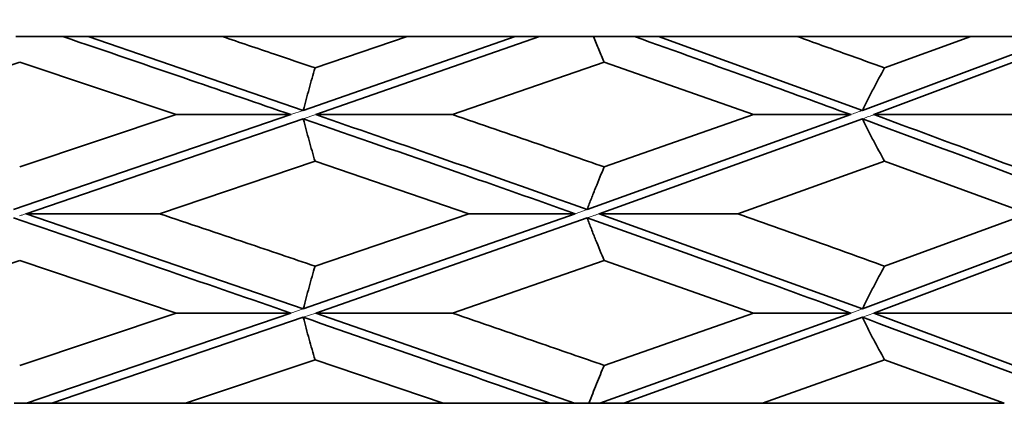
# Model space of a CAD drawing. Header units: millimetres. Extents: x 0 to 1118, y 0 to 864.
# Tile 189 of 200: x 992.206 to 994.532, y 363.547 to 364.454. Entities that reach past the tile are written whole.
import ezdxf

# ---------------------------------------------------------------- set-up
doc = ezdxf.new("R2010")
doc.units = ezdxf.units.MM

msp = doc.modelspace()

# ---------------------------------------------------------------- linework, layer by layer
at = {"color": 7, "linetype": 'Continuous', "lineweight": 35}
for p, q in [((994.8195, 364.4537), (994.2238, 364.2293)), ((992.1969, 364.4139), (992.3082, 364.4139)), ((992.3675, 364.4139), (992.8759, 364.2394)), ((992.3675, 364.4139), (992.6848, 364.4139)), ((992.6848, 364.4139), (993.1209, 364.4139)), ((993.3765, 364.4139), (992.8759, 364.2394)), ((993.1209, 364.4139), (992.9036, 364.3398)), ((993.4339, 364.4139), (992.9052, 364.2293)), ((993.1209, 364.4139), (993.3765, 364.4139)), ((993.4339, 364.4139), (993.5617, 364.4139)), ((993.5617, 364.4139), (993.6583, 364.4139)), ((993.715, 364.4139), (994.1964, 364.2394)), ((993.715, 364.4139), (994.0427, 364.4139)), ((994.0427, 364.4139), (994.4524, 364.4139)), ((994.6629, 364.4139), (994.1964, 364.2394)), ((994.4524, 364.4139), (994.2489, 364.3398)), ((994.4524, 364.4139), (994.6629, 364.4139)), ((992.206, 364.3531), (991.834, 364.2293)), ((992.206, 364.3531), (992.5759, 364.2293)), ((993.5867, 364.3531), (993.228, 364.2293)), ((993.5867, 364.3531), (993.9396, 364.2293)), ((992.8466, 364.2293), (992.1913, 364.0054)), ((992.5759, 364.2293), (992.206, 364.1059)), ((992.8466, 364.2293), (992.5759, 364.2293)), ((992.9052, 364.2293), (993.228, 364.2293)), ((994.1688, 364.2293), (993.5464, 364.0054)), ((993.9396, 364.2293), (993.5867, 364.1059)), ((994.1688, 364.2293), (993.9396, 364.2293)), ((994.2238, 364.2293), (994.5522, 364.2293)), ((992.8759, 364.2192), (992.221, 363.9953)), ((994.1964, 364.2192), (993.5749, 363.9953)), ((992.9036, 364.1191), (992.5364, 363.9953)), ((992.9036, 364.1191), (993.2667, 363.9953)), ((994.2489, 364.1191), (993.9021, 363.9953)), ((994.2489, 364.1191), (994.5881, 363.9953)), ((992.221, 363.9953), (992.5364, 363.9953)), ((992.221, 363.9953), (992.8759, 363.7706)), ((993.5179, 363.9953), (992.8759, 363.7706)), ((993.2667, 363.9953), (992.9036, 363.8713)), ((993.5179, 363.9953), (993.2667, 363.9953)), ((993.5749, 363.9953), (993.9021, 363.9953)), ((993.5749, 363.9953), (994.1964, 363.7706)), ((994.7932, 363.9953), (994.1964, 363.7706)), ((994.5881, 363.9953), (994.2489, 363.8713)), ((993.5464, 363.9852), (992.9052, 363.7605)), ((994.8195, 363.9852), (994.2238, 363.7605)), ((992.206, 363.8845), (991.834, 363.7605)), ((992.206, 363.8845), (992.5759, 363.7605)), ((993.5867, 363.8845), (993.228, 363.7605)), ((993.5867, 363.8845), (993.9396, 363.7605)), ((992.5759, 363.7605), (992.206, 363.6368)), ((992.8466, 363.7605), (992.2223, 363.5472)), ((992.8466, 363.7605), (992.5759, 363.7605)), ((992.9052, 363.7605), (993.228, 363.7605)), ((992.9052, 363.7605), (993.5162, 363.5474)), ((994.1688, 363.7605), (993.5761, 363.5472)), ((993.9396, 363.7605), (993.5867, 363.6368)), ((994.1688, 363.7605), (993.9396, 363.7605)), ((994.2238, 363.7605), (994.5522, 363.7605)), ((994.2238, 363.7605), (994.7917, 363.5474)), ((992.8759, 363.7504), (992.2817, 363.5472)), ((994.1964, 363.7504), (993.633, 363.5472)), ((992.9036, 363.65), (992.5979, 363.5472)), ((992.9036, 363.65), (993.206, 363.5474)), ((994.2489, 363.65), (993.9605, 363.5472)), ((994.2489, 363.65), (994.5317, 363.5474)), ((992.2223, 363.5472), (992.1927, 363.5472)), ((992.5979, 363.5472), (992.2817, 363.5472)), ((993.206, 363.5472), (992.5979, 363.5472)), ((993.206, 363.5472), (993.459, 363.5472)), ((993.459, 363.5472), (993.5162, 363.5472)), ((993.5162, 363.5472), (993.5504, 363.5472)), ((993.5761, 363.5472), (993.5504, 363.5472)), ((993.9605, 363.5472), (993.633, 363.5472)), ((994.5317, 363.5472), (993.9605, 363.5472))]:
    msp.add_line(p, q, dxfattribs=at)
at = {"color": 7, "linetype": 'Continuous', "lineweight": 18}
for p, q in [((992.8759, 364.2394), (992.8466, 364.2293)), ((992.9052, 364.2293), (992.8759, 364.2192)), ((993.5464, 364.0054), (993.5179, 363.9953)), ((993.5605, 363.9902), (993.5464, 363.9852)), ((992.8759, 363.7706), (992.8466, 363.7605)), ((992.9052, 363.7605), (992.8759, 363.7504)), ((994.1964, 363.7706), (994.1688, 363.7605)), ((994.2238, 363.7605), (994.1964, 363.7504))]:
    msp.add_line(p, q, dxfattribs=at)
at = {"color": 7, "linetype": 'Continuous', "lineweight": 35}
for points, knots in [([(992.3082, 364.4139), (992.4092, 364.3793), (992.5895, 364.3177), (992.7681, 364.2563), (992.8466, 364.2293)], [0, 0, 0, 0, 0.560344, 1, 1, 1, 1]), ([(992.3082, 364.4139), (992.3131, 364.4139), (992.3231, 364.4139), (992.3429, 364.4139), (992.3577, 364.4139), (992.3675, 364.4139)], [0, 0, 0, 0, 0.251837, 0.503674, 1, 1, 1, 1]), ([(992.6848, 364.4139), (992.7257, 364.4), (992.7988, 364.3753), (992.8716, 364.3506), (992.9036, 364.3398)], [0, 0, 0, 0, 0.560084, 1, 1, 1, 1]), ([(993.3765, 364.4139), (993.3813, 364.4139), (993.391, 364.4139), (993.4101, 364.4139), (993.4244, 364.4139), (993.4339, 364.4139)], [0, 0, 0, 0, 0.251837, 0.503674, 1, 1, 1, 1]), ([(993.5867, 364.3531), (993.5825, 364.363), (993.5741, 364.3829), (993.5659, 364.4035), (993.5617, 364.4139)], [0, 0, 0, 0, 0.49991, 1, 1, 1, 1]), ([(993.6583, 364.4139), (993.7547, 364.3793), (993.9266, 364.3177), (994.0949, 364.2563), (994.1688, 364.2293)], [0, 0, 0, 0, 0.560344, 1, 1, 1, 1]), ([(993.6583, 364.4139), (993.6631, 364.4139), (993.6726, 364.4139), (993.6915, 364.4139), (993.7056, 364.4139), (993.715, 364.4139)], [0, 0, 0, 0, 0.251837, 0.503674, 1, 1, 1, 1]), ([(994.0427, 364.4139), (994.0814, 364.4), (994.1504, 364.3753), (994.2188, 364.3506), (994.2489, 364.3398)], [0, 0, 0, 0, 0.560084, 1, 1, 1, 1]), ([(992.9036, 364.3398), (992.8989, 364.3236), (992.8919, 364.2992), (992.8827, 364.2654), (992.8782, 364.248), (992.8759, 364.2394)], [0, 0, 0, 0, 0.499758, 0.749847, 1, 1, 1, 1]), ([(994.2489, 364.3398), (994.24, 364.3236), (994.2267, 364.2992), (994.2092, 364.2654), (994.2007, 364.248), (994.1964, 364.2394)], [0, 0, 0, 0, 0.499758, 0.749847, 1, 1, 1, 1]), ([(992.9052, 364.2293), (993.0004, 364.1964), (993.2163, 364.122), (993.4281, 364.0472), (993.5464, 364.0054)], [0, 0, 0, 0, 0.441243, 1, 1, 1, 1]), ([(993.228, 364.2293), (993.2954, 364.2063), (993.4156, 364.1652), (993.5344, 364.124), (993.5867, 364.1059)], [0, 0, 0, 0, 0.559866, 1, 1, 1, 1]), ([(994.2238, 364.2293), (994.313, 364.1964), (994.5152, 364.122), (994.7104, 364.0472), (994.8195, 364.0054)], [0, 0, 0, 0, 0.441243, 1, 1, 1, 1]), ([(992.9036, 364.1191), (992.8989, 364.1353), (992.8919, 364.1596), (992.8827, 364.1932), (992.8782, 364.2105), (992.8759, 364.2192)], [0, 0, 0, 0, 0.499754, 0.749841, 1, 1, 1, 1]), ([(992.8759, 364.2192), (992.9967, 364.1775), (993.2127, 364.1031), (993.4245, 364.0283), (993.5179, 363.9953)], [0, 0, 0, 0, 0.559475, 1, 1, 1, 1]), ([(994.2489, 364.1191), (994.24, 364.1353), (994.2267, 364.1596), (994.2092, 364.1932), (994.2007, 364.2105), (994.1964, 364.2192)], [0, 0, 0, 0, 0.499754, 0.749841, 1, 1, 1, 1]), ([(994.1964, 364.2192), (994.3095, 364.1775), (994.5118, 364.1031), (994.7072, 364.0283), (994.7932, 363.9953)], [0, 0, 0, 0, 0.559475, 1, 1, 1, 1]), ([(993.5867, 364.1059), (993.5799, 364.0897), (993.5697, 364.0653), (993.5563, 364.0315), (993.5497, 364.0141), (993.5464, 364.0054)], [0, 0, 0, 0, 0.4997344, 0.7498321, 1, 1, 1, 1]), ([(992.5364, 363.9953), (992.6052, 363.9722), (992.728, 363.9308), (992.8499, 363.8895), (992.9036, 363.8713)], [0, 0, 0, 0, 0.559927, 1, 1, 1, 1]), ([(993.9021, 363.9953), (993.9673, 363.9722), (994.0838, 363.9308), (994.1985, 363.8895), (994.2489, 363.8713)], [0, 0, 0, 0, 0.559927, 1, 1, 1, 1]), ([(992.1913, 363.9852), (992.3143, 363.9432), (992.5339, 363.8683), (992.7511, 363.7934), (992.8466, 363.7605)], [0, 0, 0, 0, 0.560044, 1, 1, 1, 1]), ([(993.5867, 363.8845), (993.5799, 363.9008), (993.5697, 363.9252), (993.5563, 363.9591), (993.5497, 363.9765), (993.5464, 363.9852)], [0, 0, 0, 0, 0.499749, 0.749841, 1, 1, 1, 1]), ([(993.5464, 363.9852), (993.6641, 363.9432), (993.8742, 363.8683), (994.0788, 363.7934), (994.1688, 363.7605)], [0, 0, 0, 0, 0.560044, 1, 1, 1, 1]), ([(992.9036, 363.8713), (992.8989, 363.855), (992.8919, 363.8306), (992.8827, 363.7967), (992.8782, 363.7793), (992.8759, 363.7706)], [0, 0, 0, 0, 0.49975, 0.749842, 1, 1, 1, 1]), ([(994.2489, 363.8713), (994.24, 363.855), (994.2267, 363.8306), (994.2092, 363.7967), (994.2007, 363.7793), (994.1964, 363.7706)], [0, 0, 0, 0, 0.49975, 0.749842, 1, 1, 1, 1]), ([(993.228, 363.7605), (993.2954, 363.7373), (993.4156, 363.696), (993.5345, 363.6549), (993.5867, 363.6368)], [0, 0, 0, 0, 0.560303, 1, 1, 1, 1]), ([(992.9036, 363.65), (992.8989, 363.6662), (992.8918, 363.6905), (992.8827, 363.7243), (992.8782, 363.7417), (992.8759, 363.7504)], [0, 0, 0, 0, 0.499733, 0.749831, 1, 1, 1, 1]), ([(992.8759, 363.7504), (992.9857, 363.7124), (993.1815, 363.6446), (993.3743, 363.577), (993.459, 363.5474)], [0, 0, 0, 0, 0.560413, 1, 1, 1, 1]), ([(994.2489, 363.65), (994.24, 363.6662), (994.2267, 363.6905), (994.2092, 363.7243), (994.2006, 363.7417), (994.1964, 363.7504)], [0, 0, 0, 0, 0.499733, 0.749831, 1, 1, 1, 1]), ([(994.1964, 363.7504), (994.2992, 363.7124), (994.4827, 363.6446), (994.6607, 363.577), (994.739, 363.5474)], [0, 0, 0, 0, 0.5604125, 1, 1, 1, 1]), ([(993.5867, 363.6368), (993.5806, 363.6223), (993.5683, 363.5933), (993.5564, 363.5627), (993.5505, 363.5474)], [0, 0, 0, 0, 0.499807, 1, 1, 1, 1]), ([(992.2817, 363.5472), (992.2767, 363.5472), (992.2667, 363.5472), (992.2469, 363.5472), (992.2321, 363.5472), (992.2223, 363.5472)], [0, 0, 0, 0, 0.251837, 0.503674, 1, 1, 1, 1]), ([(993.633, 363.5472), (993.6282, 363.5472), (993.6187, 363.5472), (993.5997, 363.5472), (993.5855, 363.5472), (993.5761, 363.5472)], [0, 0, 0, 0, 0.251837, 0.503674, 1, 1, 1, 1])]:
    msp.add_open_spline(points, degree=3, knots=knots, dxfattribs=at)
at = {"color": 7, "linetype": 'Continuous', "lineweight": 18}
for points, knots in [([(994.1964, 364.2394), (994.1937, 364.2384), (994.1885, 364.2365), (994.1794, 364.2331), (994.1728, 364.2307), (994.1688, 364.2293)], [0, 0, 0, 0, 0.284657, 0.569314, 1, 1, 1, 1]), ([(994.1964, 364.2192), (994.1975, 364.2196), (994.2026, 364.2215), (994.2118, 364.2249), (994.2198, 364.2278), (994.2238, 364.2293)], [0, 0, 0, 0, 0.121702, 0.56085, 1, 1, 1, 1]), ([(992.2059, 363.9902), (992.2084, 363.991), (992.2134, 363.9928), (992.2185, 363.9945), (992.221, 363.9953)], [0, 0, 0, 0, 0.5000072, 1, 1, 1, 1]), ([(993.5605, 363.9902), (993.5629, 363.991), (993.5677, 363.9928), (993.5725, 363.9945), (993.5749, 363.9953)], [0, 0, 0, 0, 0.500007, 1, 1, 1, 1])]:
    msp.add_open_spline(points, degree=3, knots=knots, dxfattribs=at)

doc.saveas('drawing.dxf')
